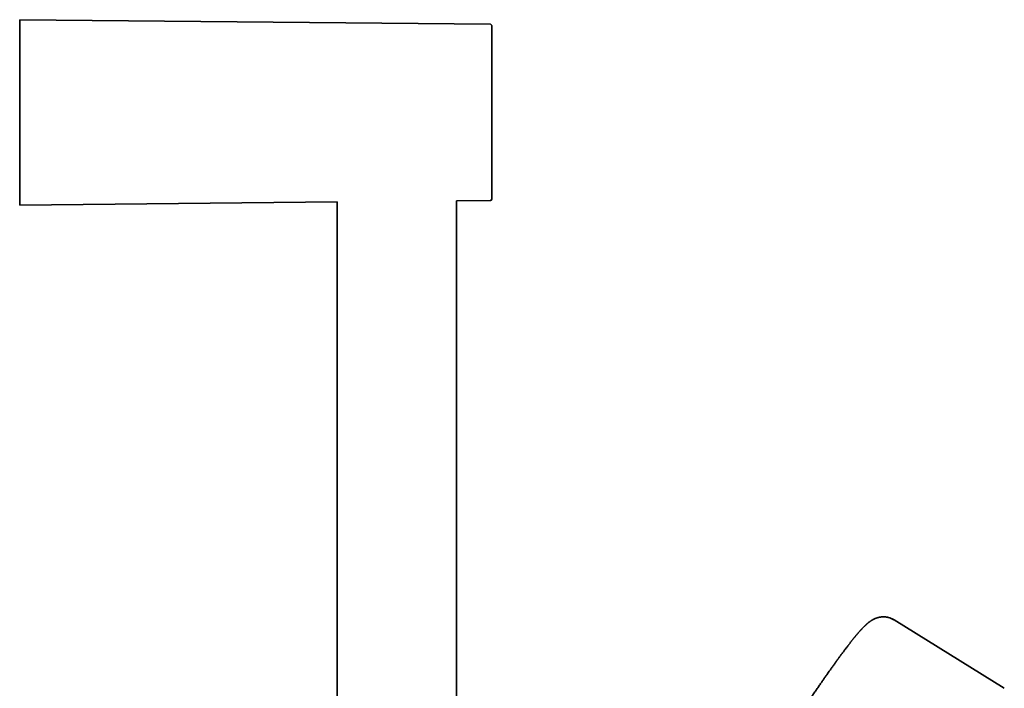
# Model space of a CAD drawing. Header units: millimetres. Extents: x 8 to 890, y 12 to 1884.
# Tile 27 of 27: x 707 to 864, y 1778 to 1884. Entities that reach past the tile are written whole.
import ezdxf

# ---------------------------------------------------------------- set-up
doc = ezdxf.new("R2010")
doc.units = ezdxf.units.MM

msp = doc.modelspace()

# ---------------------------------------------------------------- linework, layer by layer
at = {"color": 7, "linetype": 'Continuous', "lineweight": 35}
for p, q in [((781.85, 1883.5), (706.94, 1884.24)), ((782.04, 1869.35), (782.04, 1869.49)), ((706.94, 1854.74), (757.44, 1855.23)), ((757.44, 1855.23), (757.44, 1558.75)), ((776.44, 1855.42), (781.85, 1855.47)), ((776.44, 1558.75), (776.44, 1855.42)), ((845.18, 1789.12), (845.15, 1789.13)), ((845.15, 1789.13), (845.15, 1789.12)), ((863.6, 1777.85), (846.05, 1788.75))]:
    msp.add_line(p, q, dxfattribs=at)
for centre, radius, start, end in [((781.84, 1883.3), 0.2, 0, 89.439), ((781.84, 1855.67), 0.2, 270.561, 0), ((844.43, 1786.22), 2.99, 58.1602, 75.1839)]:
    msp.add_arc(centre, radius, start, end, dxfattribs=at)
for points, knots in [([(706.94, 1884.24), (706.94, 1884.23), (706.94, 1884.23), (706.94, 1884.18), (706.94, 1884.11), (706.94, 1884.01), (706.94, 1883.89), (706.94, 1883.73), (706.94, 1883.56), (706.94, 1883.35), (706.94, 1883.12), (706.94, 1882.86), (706.94, 1882.57), (706.94, 1882.26), (706.94, 1881.92), (706.94, 1881.56), (706.94, 1881.18), (706.94, 1880.78), (706.94, 1880.36), (706.94, 1879.92), (706.94, 1879.45), (706.94, 1878.96), (706.94, 1878.46), (706.94, 1877.93), (706.94, 1877.4), (706.94, 1876.85), (706.94, 1876.29), (706.94, 1875.72), (706.94, 1875.13), (706.94, 1874.53), (706.94, 1873.91), (706.94, 1873.29), (706.94, 1872.66), (706.94, 1872.03), (706.94, 1871.39), (706.94, 1870.76), (706.94, 1870.12), (706.94, 1869.7), (706.94, 1869.49)], [0, 0, 0, 0, 0.028, 0.056, 0.084, 0.112, 0.14, 0.1675, 0.195, 0.2225, 0.25, 0.278, 0.306, 0.334, 0.362, 0.39, 0.4175, 0.445, 0.4725, 0.5, 0.528, 0.556, 0.584, 0.612, 0.64, 0.6675, 0.695, 0.7225, 0.75, 0.778, 0.806, 0.834, 0.862, 0.89, 0.9175, 0.945, 0.9725, 1, 1, 1, 1]), ([(782.04, 1869.49), (782.04, 1869.64), (782.04, 1869.96), (782.04, 1870.43), (782.04, 1870.9), (782.04, 1871.36), (782.04, 1871.84), (782.04, 1872.28), (782.04, 1872.69), (782.04, 1873.07), (782.04, 1873.45), (782.04, 1873.82), (782.04, 1874.19), (782.04, 1874.61), (782.04, 1875.07), (782.04, 1875.58), (782.04, 1876.07), (782.04, 1876.56), (782.04, 1877.03), (782.04, 1877.5), (782.04, 1877.96), (782.04, 1878.4), (782.04, 1878.82), (782.04, 1879.24), (782.04, 1879.63), (782.04, 1880.01), (782.04, 1880.37), (782.04, 1880.71), (782.04, 1881.01), (782.04, 1881.28), (782.04, 1881.51), (782.04, 1881.74), (782.04, 1881.94), (782.04, 1882.14), (782.04, 1882.32), (782.04, 1882.49), (782.04, 1882.65), (782.04, 1882.8), (782.04, 1882.92), (782.04, 1883.03), (782.04, 1883.12), (782.04, 1883.2), (782.04, 1883.26), (782.04, 1883.29), (782.04, 1883.31), (782.04, 1883.3), (782.04, 1883.3)], [0, 0, 0, 0, 0.0217138, 0.0433871, 0.0650448, 0.0867124, 0.1084151, 0.1309788, 0.1490357, 0.1670716, 0.1851009, 0.2031382, 0.2211982, 0.2392953, 0.2649719, 0.2905897, 0.3161905, 0.3418161, 0.3675081, 0.3937295, 0.4198881, 0.4460284, 0.472195, 0.4984322, 0.5246535, 0.5508121, 0.5769525, 0.603119, 0.6293562, 0.650759, 0.6721161, 0.6934518, 0.7147902, 0.7361554, 0.7575717, 0.7805822, 0.8035456, 0.8264921, 0.8494515, 0.8724541, 0.8946477, 0.9201981, 0.9457233, 0.9712644, 0.9968629, 1, 1, 1, 1]), ([(706.94, 1869.49), (706.94, 1869.27), (706.94, 1868.84), (706.94, 1868.19), (706.94, 1867.55), (706.94, 1866.9), (706.94, 1866.27), (706.94, 1865.65), (706.94, 1865.04), (706.94, 1864.43), (706.94, 1863.84), (706.94, 1863.25), (706.94, 1862.67), (706.94, 1862.1), (706.94, 1861.54), (706.94, 1861.01), (706.94, 1860.49), (706.94, 1859.99), (706.94, 1859.51), (706.94, 1859.05), (706.94, 1858.61), (706.94, 1858.18), (706.94, 1857.77), (706.94, 1857.39), (706.94, 1857.03), (706.94, 1856.7), (706.94, 1856.39), (706.94, 1856.11), (706.94, 1855.85), (706.94, 1855.62), (706.94, 1855.41), (706.94, 1855.23), (706.94, 1855.08), (706.94, 1854.95), (706.94, 1854.86), (706.94, 1854.79), (706.94, 1854.75), (706.94, 1854.74), (706.94, 1854.74)], [0, 0, 0, 0, 0.028, 0.0559999, 0.0839999, 0.1119999, 0.1399998, 0.1674999, 0.1949999, 0.2225, 0.25, 0.278, 0.3059999, 0.3339999, 0.3619999, 0.3899998, 0.4174999, 0.4449999, 0.4725, 0.5, 0.528, 0.5559999, 0.5839999, 0.6119999, 0.6399998, 0.6674999, 0.6949999, 0.7225, 0.75, 0.778, 0.8059999, 0.8339999, 0.8619999, 0.8899998, 0.9174999, 0.9449999, 0.9725, 1, 1, 1, 1]), ([(782.04, 1855.67), (782.04, 1855.67), (782.04, 1855.67), (782.04, 1855.7), (782.04, 1855.73), (782.04, 1855.79), (782.04, 1855.86), (782.04, 1855.94), (782.04, 1856.03), (782.04, 1856.12), (782.04, 1856.23), (782.04, 1856.35), (782.04, 1856.47), (782.04, 1856.63), (782.04, 1856.82), (782.04, 1857.05), (782.04, 1857.3), (782.04, 1857.58), (782.04, 1857.87), (782.04, 1858.19), (782.04, 1858.52), (782.04, 1858.88), (782.04, 1859.25), (782.04, 1859.64), (782.04, 1860.05), (782.04, 1860.47), (782.04, 1860.91), (782.04, 1861.36), (782.04, 1861.8), (782.04, 1862.22), (782.04, 1862.62), (782.04, 1863.03), (782.04, 1863.44), (782.04, 1863.86), (782.04, 1864.3), (782.04, 1864.75), (782.04, 1865.22), (782.04, 1865.7), (782.04, 1866.18), (782.04, 1866.66), (782.04, 1867.17), (782.04, 1867.69), (782.04, 1868.24), (782.04, 1868.8), (782.04, 1869.17), (782.04, 1869.35)], [0, 0, 0, 0, 0.018687, 0.040495, 0.062289, 0.084095, 0.105938, 0.128646, 0.146817, 0.164967, 0.18311, 0.201261, 0.219435, 0.237647, 0.263486, 0.289265, 0.315028, 0.340815, 0.366669, 0.393056, 0.41938, 0.445686, 0.472018, 0.498421, 0.524808, 0.551132, 0.577437, 0.603769, 0.630172, 0.65171, 0.673202, 0.694672, 0.716145, 0.737646, 0.759197, 0.782353, 0.805462, 0.828553, 0.851657, 0.874805, 0.897142, 0.922857, 0.948543, 0.974244, 1, 1, 1, 1]), ([(845.22, 1789.11), (845.19, 1789.12), (845.1, 1789.14), (844.96, 1789.17), (844.81, 1789.19), (844.68, 1789.21), (844.57, 1789.21), (844.48, 1789.22), (844.41, 1789.22), (844.34, 1789.22), (844.28, 1789.22), (844.21, 1789.22), (844.13, 1789.21), (844.04, 1789.2), (843.93, 1789.19), (843.83, 1789.18), (843.73, 1789.16), (843.64, 1789.14), (843.56, 1789.12), (843.49, 1789.1), (843.43, 1789.08), (843.38, 1789.07), (843.32, 1789.05), (843.26, 1789.03), (843.19, 1789), (843.12, 1788.98), (843.07, 1788.95), (843.02, 1788.93), (842.98, 1788.92), (842.94, 1788.9), (842.88, 1788.87), (842.83, 1788.84), (842.77, 1788.82), (842.72, 1788.79), (842.68, 1788.77), (842.64, 1788.74), (842.6, 1788.72), (842.55, 1788.69), (842.49, 1788.66), (842.43, 1788.62), (842.37, 1788.58), (842.32, 1788.54), (842.26, 1788.5), (842.18, 1788.44), (842.07, 1788.36), (841.96, 1788.28), (841.88, 1788.21), (841.82, 1788.16), (841.76, 1788.11), (841.71, 1788.07), (841.66, 1788.02), (841.6, 1787.97), (841.54, 1787.91), (841.48, 1787.86), (841.43, 1787.81), (841.38, 1787.76), (841.35, 1787.73), (841.31, 1787.7), (841.28, 1787.66), (841.25, 1787.63), (841.21, 1787.59), (841.17, 1787.55), (841.13, 1787.51), (841.09, 1787.47), (841.06, 1787.43), (841.02, 1787.39), (840.98, 1787.35), (840.93, 1787.3), (840.88, 1787.24), (840.83, 1787.19), (840.78, 1787.14), (840.74, 1787.09), (840.69, 1787.04), (840.66, 1787), (840.63, 1786.97), (840.61, 1786.95), (840.59, 1786.92), (840.57, 1786.9), (840.55, 1786.88), (840.52, 1786.85), (840.49, 1786.81), (840.44, 1786.76), (840.39, 1786.7), (840.33, 1786.62), (840.26, 1786.54), (840.21, 1786.48), (840.18, 1786.45)], [0, 0, 0, 0, 0.0099578, 0.0259951, 0.0400741, 0.0521876, 0.0623378, 0.0689459, 0.0743886, 0.0794587, 0.0845788, 0.0897775, 0.0993377, 0.1095517, 0.1206025, 0.1324872, 0.1445311, 0.1551093, 0.1642685, 0.1726037, 0.1802389, 0.1871773, 0.1941881, 0.2034488, 0.2137889, 0.2241162, 0.2331884, 0.2395454, 0.2459496, 0.2538014, 0.2631196, 0.2738034, 0.2838949, 0.2929449, 0.3009573, 0.3084863, 0.3176227, 0.3284089, 0.340842, 0.3541285, 0.3665453, 0.3815418, 0.3957412, 0.4092597, 0.4449024, 0.4804436, 0.4976129, 0.5147706, 0.5318529, 0.548088, 0.5637548, 0.5805123, 0.598691, 0.6171555, 0.6356489, 0.647755, 0.6589005, 0.6690345, 0.6783448, 0.6886956, 0.7005651, 0.7131453, 0.7257753, 0.7373248, 0.7477944, 0.7572216, 0.7709052, 0.7858126, 0.8013662, 0.8158945, 0.8294142, 0.8426862, 0.855815, 0.8683206, 0.8743074, 0.8800924, 0.8856755, 0.8910569, 0.8968313, 0.9044363, 0.9139351, 0.9265705, 0.9414961, 0.9587104, 0.9782123, 1, 1, 1, 1]), ([(846.07, 1788.73), (846.03, 1788.75), (845.94, 1788.81), (845.85, 1788.86), (845.79, 1788.88), (845.78, 1788.89)], [0, 0, 0, 0, 0.387286, 0.876252, 1, 1, 1, 1]), ([(840.18, 1786.45), (840.17, 1786.43), (840.13, 1786.39), (840.07, 1786.32), (840, 1786.24), (839.94, 1786.17), (839.89, 1786.1), (839.85, 1786.05), (839.81, 1786.01), (839.78, 1785.97), (839.76, 1785.94), (839.73, 1785.91), (839.71, 1785.88), (839.66, 1785.83), (839.6, 1785.75), (839.52, 1785.65), (839.44, 1785.54), (839.35, 1785.44), (839.27, 1785.33), (839.18, 1785.22), (839.09, 1785.11), (839.01, 1785), (838.92, 1784.89), (838.84, 1784.78), (838.74, 1784.66), (838.64, 1784.52), (838.52, 1784.36), (838.38, 1784.18), (838.25, 1784.01), (838.12, 1783.83), (837.99, 1783.66), (837.85, 1783.47), (837.72, 1783.3), (837.6, 1783.14), (837.5, 1783.01), (837.42, 1782.89), (837.34, 1782.78), (837.26, 1782.68), (837.2, 1782.6), (837.15, 1782.53), (837.11, 1782.47), (837.08, 1782.43), (837.05, 1782.39), (837.03, 1782.36), (837.01, 1782.33), (836.97, 1782.28), (836.93, 1782.23), (836.89, 1782.16), (836.81, 1782.06), (836.7, 1781.91), (836.56, 1781.71), (836.41, 1781.5), (836.25, 1781.28), (836.09, 1781.05), (835.92, 1780.81), (835.73, 1780.55), (835.54, 1780.28), (835.31, 1779.95), (835.03, 1779.55), (834.71, 1779.09), (834.37, 1778.59), (834.01, 1778.08), (833.64, 1777.54), (833.26, 1776.98), (832.89, 1776.44), (832.55, 1775.93), (832.24, 1775.47), (831.91, 1774.99), (831.59, 1774.5), (831.27, 1774.02), (830.93, 1773.52), (830.59, 1773.01), (830.24, 1772.48), (829.9, 1771.97), (829.58, 1771.47), (829.27, 1771), (828.97, 1770.54), (828.68, 1770.1), (828.43, 1769.71), (828.21, 1769.37), (828.01, 1769.07), (827.81, 1768.76), (827.61, 1768.45), (827.39, 1768.12), (827.16, 1767.76), (826.92, 1767.38), (826.66, 1766.98), (826.39, 1766.55), (826.1, 1766.1), (825.81, 1765.64), (825.5, 1765.17), (825.19, 1764.67), (824.85, 1764.14), (824.55, 1763.66), (824.28, 1763.24), (824.05, 1762.88), (823.83, 1762.52), (823.61, 1762.17), (823.41, 1761.85), (823.21, 1761.54), (823.03, 1761.25), (822.85, 1760.97), (822.67, 1760.69), (822.49, 1760.4), (822.31, 1760.11), (822.14, 1759.85), (821.99, 1759.61), (821.86, 1759.41), (821.76, 1759.24), (821.7, 1759.15), (821.67, 1759.11)], [0, 0, 0, 0, 0.003824, 0.010544, 0.01658, 0.021935, 0.026607, 0.030597, 0.033656, 0.036142, 0.038239, 0.040398, 0.04264, 0.044965, 0.0516, 0.058626, 0.0657, 0.072815, 0.080098, 0.087243, 0.094216, 0.101017, 0.107645, 0.114179, 0.121189, 0.12969, 0.138922, 0.148885, 0.159579, 0.168495, 0.177861, 0.187678, 0.197902, 0.20525, 0.211963, 0.21804, 0.223482, 0.228288, 0.232459, 0.23562, 0.238284, 0.24045, 0.242118, 0.24339, 0.244894, 0.247102, 0.249783, 0.252921, 0.256268, 0.264751, 0.273959, 0.28389, 0.293369, 0.303426, 0.314059, 0.32523, 0.336663, 0.348303, 0.36652, 0.385222, 0.40441, 0.424084, 0.444243, 0.464888, 0.486019, 0.501949, 0.518145, 0.534605, 0.551115, 0.567132, 0.582631, 0.600235, 0.61712, 0.633287, 0.648736, 0.663467, 0.67748, 0.690776, 0.703353, 0.712732, 0.721668, 0.730437, 0.739859, 0.749612, 0.760023, 0.771091, 0.782818, 0.795205, 0.808251, 0.821157, 0.834651, 0.848734, 0.863406, 0.878669, 0.88869, 0.898886, 0.908737, 0.918128, 0.927058, 0.93538, 0.943258, 0.950691, 0.957681, 0.966097, 0.973769, 0.980701, 0.986897, 0.992364, 0.997115, 1, 1, 1, 1])]:
    msp.add_open_spline(points, degree=3, knots=knots, dxfattribs=at)

doc.saveas('drawing.dxf')
